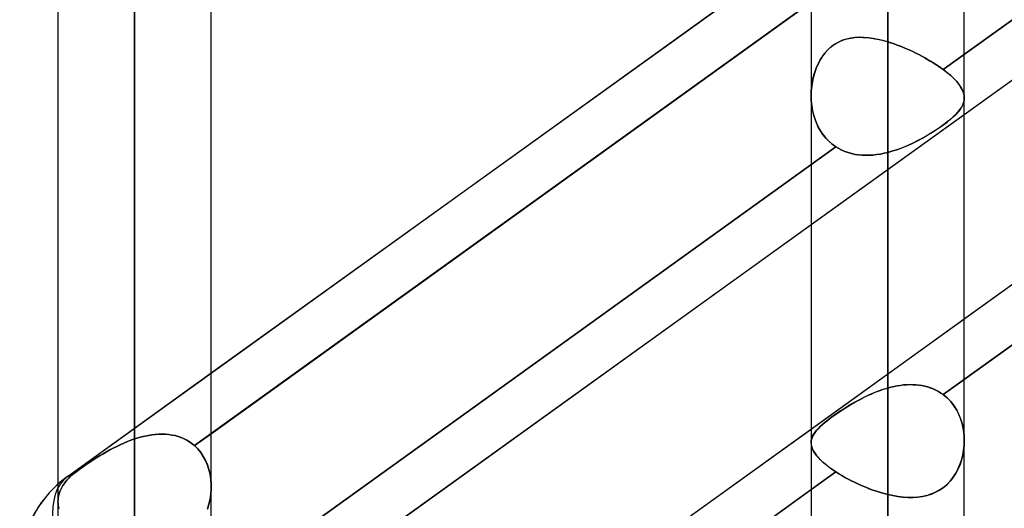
# Model space of a CAD drawing. Header units: millimetres. Extents: x -92 to 86, y -242 to 242.
# Tile 27 of 89: x -44 to -32, y -64 to -58. Entities that reach past the tile are written whole.
import ezdxf

# ---------------------------------------------------------------- set-up
doc = ezdxf.new("R2010")
doc.units = ezdxf.units.MM
doc.layers.add('MAIN-1', color=7, linetype='Continuous')

msp = doc.modelspace()

# ---------------------------------------------------------------- linework, layer by layer
at = {"layer": 'MAIN-1'}
for p, q in [((-42.658, 0), (-42.658, -123.445)), ((-42.658, 0), (-42.658, -113.474)), ((-42.658, 0), (-42.658, -103.595)), ((-42.658, 0), (-42.658, -93.716)), ((-42.658, 0), (-42.658, -83.835)), ((-42.658, 0), (-42.658, -73.952)), ((-42.658, 0), (-42.658, -64.066)), ((-42.658, 0), (-42.658, -122.085)), ((-42.658, 0), (-42.658, -112.207)), ((-42.658, 0), (-42.658, -102.329)), ((-42.658, 0), (-42.658, -92.449)), ((-42.658, 0), (-42.658, -82.568)), ((-42.658, 0), (-42.658, -72.685)), ((-42.658, 0), (-42.658, -62.958)), ((-33.858, 0), (-33.858, -129.777)), ((-33.858, 0), (-33.858, -128.55)), ((-43.553, 0), (-43.553, -122.967)), ((-43.553, 0), (-43.553, -113.09)), ((-43.553, 0), (-43.553, -103.212)), ((-43.553, 0), (-43.553, -93.334)), ((-43.553, 0), (-43.553, -83.454)), ((-43.553, 0), (-43.553, -73.572)), ((-43.553, 0), (-43.553, -63.694)), ((-43.553, 0), (-43.553, -122.967)), ((-43.553, 0), (-43.553, -113.09)), ((-43.553, 0), (-43.553, -103.212)), ((-43.553, 0), (-43.553, -93.334)), ((-43.553, 0), (-43.553, -83.454)), ((-43.553, 0), (-43.553, -73.572)), ((-43.553, 0), (-43.553, -63.694)), ((-42.658, -122.085), (-42.658, 0)), ((-42.658, -112.207), (-42.658, 0)), ((-42.658, -102.329), (-42.658, 0)), ((-42.658, -92.449), (-42.658, 0)), ((-42.658, -82.568), (-42.658, 0)), ((-42.658, -72.685), (-42.658, 0)), ((-42.658, -62.958), (-42.658, 0)), ((-42.658, -123.445), (-42.658, 0)), ((-42.658, -113.474), (-42.658, 0)), ((-42.658, -103.595), (-42.658, 0)), ((-42.658, -93.716), (-42.658, 0)), ((-42.658, -83.835), (-42.658, 0)), ((-42.658, -73.952), (-42.658, 0)), ((-42.658, -64.066), (-42.658, 0)), ((-41.763, -63.516), (-41.763, 0)), ((-41.763, -73.572), (-41.763, 0)), ((-41.763, -83.454), (-41.763, 0)), ((-41.763, -93.334), (-41.763, 0)), ((-41.763, -103.212), (-41.763, 0)), ((-41.763, -113.09), (-41.763, 0)), ((-41.763, -122.857), (-41.763, 0)), ((-41.763, -63.516), (-41.763, 0)), ((-41.763, -73.572), (-41.763, 0)), ((-41.763, -83.454), (-41.763, 0)), ((-41.763, -93.334), (-41.763, 0)), ((-41.763, -103.212), (-41.763, 0)), ((-41.763, -113.09), (-41.763, 0)), ((-41.763, -122.857), (-41.763, 0)), ((-34.753, 0), (-34.753, -129.148)), ((-34.753, 0), (-34.753, -129.148)), ((-33.858, -128.55), (-33.858, 0)), ((-33.858, -129.777), (-33.858, 0)), ((-32.963, -129.187), (-32.963, 0)), ((-32.963, -129.187), (-32.963, 0)), ((-17.357, -44.64), (-43.441, -63.399)), ((-15.474, -46.593), (-41.558, -65.352)), ((-17.357, -50.335), (-43.441, -69.094)), ((-25.661, -53.215), (-33.209, -58.643)), ((-33.209, -58.643), (-25.661, -53.215)), ((-25.953, -54.129), (-32.963, -59.17)), ((-25.953, -56.517), (-32.963, -61.558)), ((-25.661, -57.012), (-33.209, -62.44)), ((-34.753, -57.15), (-41.763, -62.191)), ((-32.963, -62.263), (-25.953, -57.221)), ((-34.397, -57.598), (-41.958, -63.036)), ((-41.763, -62.896), (-34.753, -57.854)), ((-34.432, -58.321), (-34.475, -58.346)), ((-34.456, -58.334), (-34.416, -58.314)), ((-34.386, -58.301), (-34.432, -58.321)), ((-34.416, -58.314), (-34.375, -58.297)), ((-34.339, -58.286), (-34.386, -58.301)), ((-34.375, -58.297), (-34.332, -58.284)), ((-34.291, -58.275), (-34.339, -58.286)), ((-34.332, -58.284), (-34.288, -58.275)), ((-34.241, -58.269), (-34.291, -58.275)), ((-34.288, -58.275), (-34.242, -58.269)), ((-34.242, -58.269), (-34.196, -58.266)), ((-34.189, -58.266), (-34.241, -58.269)), ((-34.196, -58.266), (-34.149, -58.267)), ((-34.136, -58.267), (-34.189, -58.266)), ((-34.149, -58.267), (-34.102, -58.27)), ((-34.082, -58.272), (-34.136, -58.267)), ((-34.102, -58.27), (-34.053, -58.275)), ((-34.027, -58.279), (-34.082, -58.272)), ((-34.053, -58.275), (-34.005, -58.283)), ((-33.971, -58.29), (-34.027, -58.279)), ((-34.005, -58.283), (-33.956, -58.293)), ((-33.915, -58.303), (-33.971, -58.29)), ((-33.956, -58.293), (-33.907, -58.305)), ((-33.858, -58.319), (-33.915, -58.303)), ((-33.907, -58.305), (-33.858, -58.319)), ((-33.858, -62.363), (-33.858, -58.319)), ((-33.858, -58.319), (-33.858, -62.363)), ((-33.858, -58.319), (-33.821, -58.331)), ((-33.821, -58.331), (-33.858, -58.319)), ((-34.593, -58.452), (-34.562, -58.418)), ((-34.553, -58.408), (-34.588, -58.446)), ((-34.562, -58.418), (-34.53, -58.386)), ((-34.516, -58.375), (-34.553, -58.408)), ((-34.53, -58.386), (-34.494, -58.359)), ((-34.475, -58.346), (-34.516, -58.375)), ((-34.494, -58.359), (-34.456, -58.334)), ((-33.821, -58.331), (-33.784, -58.343)), ((-33.784, -58.343), (-33.821, -58.331)), ((-33.784, -58.343), (-33.747, -58.356)), ((-33.747, -58.356), (-33.784, -58.343)), ((-33.747, -58.356), (-33.711, -58.37)), ((-33.71, -58.37), (-33.747, -58.356)), ((-33.711, -58.37), (-33.674, -58.385)), ((-33.674, -58.385), (-33.71, -58.37)), ((-33.674, -58.385), (-33.638, -58.4)), ((-33.637, -58.4), (-33.674, -58.385)), ((-33.638, -58.4), (-33.601, -58.416)), ((-33.601, -58.416), (-33.637, -58.4)), ((-33.601, -58.416), (-33.565, -58.433)), ((-33.565, -58.433), (-33.601, -58.416)), ((-33.565, -58.433), (-33.53, -58.45)), ((-33.529, -58.45), (-33.565, -58.433)), ((-34.647, -58.531), (-34.672, -58.578)), ((-34.668, -58.571), (-34.646, -58.529)), ((-34.619, -58.487), (-34.647, -58.531)), ((-34.646, -58.529), (-34.621, -58.489)), ((-34.621, -58.489), (-34.593, -58.452)), ((-34.588, -58.446), (-34.619, -58.487)), ((-33.53, -58.45), (-33.494, -58.468)), ((-33.494, -58.468), (-33.529, -58.45)), ((-33.494, -58.468), (-33.46, -58.486)), ((-33.459, -58.486), (-33.494, -58.468)), ((-33.46, -58.486), (-33.426, -58.505)), ((-33.425, -58.505), (-33.459, -58.486)), ((-33.426, -58.505), (-33.392, -58.524)), ((-33.392, -58.524), (-33.425, -58.505)), ((-33.392, -58.524), (-33.36, -58.543)), ((-33.359, -58.543), (-33.392, -58.524)), ((-33.36, -58.543), (-33.328, -58.563)), ((-33.327, -58.563), (-33.359, -58.543)), ((-34.72, -58.706), (-34.705, -58.66)), ((-34.693, -58.627), (-34.711, -58.678)), ((-34.705, -58.66), (-34.688, -58.615)), ((-34.672, -58.578), (-34.693, -58.627)), ((-34.688, -58.615), (-34.668, -58.571)), ((-33.328, -58.563), (-33.296, -58.583)), ((-33.296, -58.583), (-33.327, -58.563)), ((-33.296, -58.583), (-33.266, -58.603)), ((-33.266, -58.603), (-33.296, -58.583)), ((-33.266, -58.603), (-33.237, -58.623)), ((-33.237, -58.623), (-33.266, -58.603)), ((-33.237, -58.623), (-33.209, -58.643)), ((-33.209, -58.643), (-33.237, -58.623)), ((-33.163, -58.679), (-33.209, -58.643)), ((-33.209, -58.643), (-33.164, -58.678)), ((-34.737, -58.782), (-34.746, -58.837)), ((-34.741, -58.801), (-34.731, -58.753)), ((-34.726, -58.729), (-34.737, -58.782)), ((-34.731, -58.753), (-34.72, -58.706)), ((-34.711, -58.678), (-34.726, -58.729)), ((-33.164, -58.678), (-33.122, -58.714)), ((-33.122, -58.714), (-33.163, -58.679)), ((-33.084, -58.749), (-33.122, -58.714)), ((-33.122, -58.714), (-33.085, -58.749)), ((-33.085, -58.749), (-33.052, -58.783)), ((-33.052, -58.784), (-33.084, -58.749)), ((-33.052, -58.783), (-33.025, -58.817)), ((-33.024, -58.818), (-33.052, -58.784)), ((-34.751, -58.892), (-34.753, -58.948)), ((-34.753, -58.949), (-34.751, -58.899)), ((-34.746, -58.837), (-34.751, -58.892)), ((-34.751, -58.899), (-34.747, -58.85)), ((-34.747, -58.85), (-34.741, -58.801)), ((-33.025, -58.817), (-33.002, -58.85)), ((-33.002, -58.851), (-33.024, -58.818)), ((-33.002, -58.85), (-32.985, -58.883)), ((-32.984, -58.883), (-33.002, -58.851)), ((-32.985, -58.883), (-32.972, -58.914)), ((-32.972, -58.915), (-32.984, -58.883)), ((-34.753, -58.948), (-34.751, -59.007)), ((-34.753, -58.948), (-34.753, -63)), ((-34.751, -59.003), (-34.753, -58.949)), ((-34.753, -58.948), (-34.753, -63)), ((-34.746, -59.057), (-34.751, -59.003)), ((-34.751, -59.007), (-34.745, -59.065)), ((-32.972, -58.914), (-32.965, -58.945)), ((-32.965, -58.946), (-32.972, -58.915)), ((-32.965, -59.002), (-32.971, -59.029)), ((-32.971, -59.03), (-32.965, -59.003)), ((-32.965, -58.945), (-32.963, -58.976)), ((-32.963, -58.976), (-32.965, -58.946)), ((-32.965, -59.003), (-32.963, -58.976)), ((-32.963, -58.976), (-32.965, -59.002)), ((-32.963, -62.976), (-32.963, -58.974)), ((-32.963, -62.976), (-32.963, -58.974)), ((-34.737, -59.111), (-34.746, -59.057)), ((-34.745, -59.065), (-34.735, -59.124)), ((-34.726, -59.164), (-34.737, -59.111)), ((-34.735, -59.124), (-34.721, -59.181)), ((-33.037, -59.139), (-33.014, -59.111)), ((-33.013, -59.11), (-33.036, -59.138)), ((-33.014, -59.111), (-32.996, -59.084)), ((-32.995, -59.083), (-33.013, -59.11)), ((-32.996, -59.084), (-32.981, -59.057)), ((-32.981, -59.056), (-32.995, -59.083)), ((-32.971, -59.029), (-32.981, -59.056)), ((-32.981, -59.057), (-32.971, -59.03)), ((-32.963, -59.17), (-34.753, -60.457)), ((-34.71, -59.216), (-34.726, -59.164)), ((-34.721, -59.181), (-34.703, -59.236)), ((-34.691, -59.266), (-34.71, -59.216)), ((-34.703, -59.236), (-34.681, -59.289)), ((-33.165, -59.256), (-33.128, -59.226)), ((-33.126, -59.225), (-33.163, -59.255)), ((-33.128, -59.226), (-33.093, -59.196)), ((-33.092, -59.195), (-33.126, -59.225)), ((-33.093, -59.196), (-33.063, -59.167)), ((-33.062, -59.166), (-33.092, -59.195)), ((-33.063, -59.167), (-33.037, -59.139)), ((-33.036, -59.138), (-33.062, -59.166)), ((-34.669, -59.314), (-34.691, -59.266)), ((-34.681, -59.289), (-34.655, -59.34)), ((-34.643, -59.36), (-34.669, -59.314)), ((-34.655, -59.34), (-34.624, -59.389)), ((-34.614, -59.403), (-34.643, -59.36)), ((-33.348, -59.383), (-33.298, -59.351)), ((-33.296, -59.35), (-33.346, -59.381)), ((-33.298, -59.351), (-33.251, -59.319)), ((-33.249, -59.318), (-33.296, -59.35)), ((-33.251, -59.319), (-33.206, -59.287)), ((-33.204, -59.286), (-33.249, -59.318)), ((-33.206, -59.287), (-33.165, -59.256)), ((-33.163, -59.255), (-33.204, -59.286)), ((-34.624, -59.389), (-34.59, -59.434)), ((-34.581, -59.444), (-34.614, -59.403)), ((-34.59, -59.434), (-34.551, -59.475)), ((-34.545, -59.481), (-34.581, -59.444)), ((-34.551, -59.475), (-34.509, -59.512)), ((-33.564, -59.502), (-33.508, -59.474)), ((-33.507, -59.473), (-33.563, -59.501)), ((-33.508, -59.474), (-33.453, -59.444)), ((-33.451, -59.443), (-33.507, -59.473)), ((-33.453, -59.444), (-33.4, -59.414)), ((-33.398, -59.413), (-33.451, -59.443)), ((-33.4, -59.414), (-33.348, -59.383)), ((-33.346, -59.381), (-33.398, -59.413)), ((-34.464, -59.545), (-42.011, -64.973)), ((-42.011, -64.973), (-34.464, -59.545)), ((-34.506, -59.515), (-34.545, -59.481)), ((-34.509, -59.512), (-34.464, -59.545)), ((-34.464, -59.545), (-34.506, -59.515)), ((-34.464, -59.545), (-34.43, -59.566)), ((-34.429, -59.566), (-34.464, -59.545)), ((-34.43, -59.566), (-34.394, -59.584)), ((-34.394, -59.584), (-34.429, -59.566)), ((-34.394, -59.584), (-34.357, -59.6)), ((-34.357, -59.6), (-34.394, -59.584)), ((-33.798, -59.594), (-33.739, -59.575)), ((-33.738, -59.575), (-33.798, -59.594)), ((-33.739, -59.575), (-33.68, -59.553)), ((-33.679, -59.553), (-33.738, -59.575)), ((-33.68, -59.553), (-33.622, -59.528)), ((-33.621, -59.528), (-33.679, -59.553)), ((-33.622, -59.528), (-33.564, -59.502)), ((-33.563, -59.501), (-33.621, -59.528)), ((-34.357, -59.6), (-34.319, -59.613)), ((-34.319, -59.613), (-34.357, -59.6)), ((-34.319, -59.613), (-34.28, -59.624)), ((-34.28, -59.624), (-34.319, -59.613)), ((-34.28, -59.624), (-34.24, -59.633)), ((-34.24, -59.633), (-34.28, -59.624)), ((-34.24, -59.633), (-34.199, -59.639)), ((-34.199, -59.639), (-34.24, -59.633)), ((-34.199, -59.639), (-34.157, -59.643)), ((-34.157, -59.643), (-34.199, -59.639)), ((-34.157, -59.643), (-34.115, -59.644)), ((-34.115, -59.644), (-34.157, -59.643)), ((-34.115, -59.644), (-34.073, -59.644)), ((-34.072, -59.644), (-34.115, -59.644)), ((-34.073, -59.644), (-34.03, -59.641)), ((-34.03, -59.641), (-34.072, -59.644)), ((-34.03, -59.641), (-33.987, -59.636)), ((-33.987, -59.636), (-34.03, -59.641)), ((-33.987, -59.636), (-33.944, -59.63)), ((-33.944, -59.63), (-33.987, -59.636)), ((-33.944, -59.63), (-33.901, -59.621)), ((-33.901, -59.621), (-33.944, -59.63)), ((-33.901, -59.621), (-33.858, -59.611)), ((-33.858, -59.611), (-33.901, -59.621)), ((-33.858, -59.611), (-33.858, -63.605)), ((-33.858, -59.611), (-33.798, -59.594)), ((-33.798, -59.594), (-33.858, -59.611)), ((-33.858, -63.605), (-33.858, -59.611)), ((-34.753, -60.457), (-41.315, -65.177)), ((-32.963, -61.558), (-34.753, -62.846)), ((-41.763, -62.191), (-43.441, -63.399)), ((-33.821, -62.353), (-33.858, -62.363)), ((-33.858, -62.363), (-33.821, -62.353)), ((-33.784, -62.345), (-33.821, -62.353)), ((-33.821, -62.353), (-33.784, -62.345)), ((-33.747, -62.338), (-33.784, -62.345)), ((-33.784, -62.345), (-33.747, -62.338)), ((-33.71, -62.332), (-33.747, -62.338)), ((-33.747, -62.338), (-33.711, -62.332)), ((-33.711, -62.332), (-33.674, -62.327)), ((-33.674, -62.327), (-33.71, -62.332)), ((-33.637, -62.325), (-33.674, -62.327)), ((-33.674, -62.327), (-33.638, -62.325)), ((-33.638, -62.325), (-33.601, -62.323)), ((-33.601, -62.323), (-33.637, -62.325)), ((-33.565, -62.324), (-33.601, -62.323)), ((-33.601, -62.323), (-33.565, -62.324)), ((-33.529, -62.325), (-33.565, -62.324)), ((-33.565, -62.324), (-33.53, -62.325)), ((-33.53, -62.325), (-33.494, -62.329)), ((-33.494, -62.329), (-33.529, -62.325)), ((-33.459, -62.334), (-33.494, -62.329)), ((-33.494, -62.329), (-33.46, -62.334)), ((-33.46, -62.334), (-33.426, -62.341)), ((-33.425, -62.341), (-33.459, -62.334)), ((-33.426, -62.341), (-33.392, -62.35)), ((-33.392, -62.35), (-33.425, -62.341)), ((-33.359, -62.361), (-33.392, -62.35)), ((-33.392, -62.35), (-33.36, -62.361)), ((-33.209, -62.44), (-32.963, -62.263)), ((-34.149, -62.479), (-34.102, -62.455)), ((-34.082, -62.447), (-34.136, -62.472)), ((-34.102, -62.455), (-34.053, -62.434)), ((-34.027, -62.422), (-34.082, -62.447)), ((-34.053, -62.434), (-34.005, -62.413)), ((-33.971, -62.4), (-34.027, -62.422)), ((-34.005, -62.413), (-33.956, -62.394)), ((-33.915, -62.38), (-33.971, -62.4)), ((-33.956, -62.394), (-33.907, -62.378)), ((-33.858, -62.363), (-33.915, -62.38)), ((-33.907, -62.378), (-33.858, -62.363)), ((-33.36, -62.361), (-33.328, -62.373)), ((-33.327, -62.373), (-33.359, -62.361)), ((-33.328, -62.373), (-33.296, -62.387)), ((-33.296, -62.387), (-33.327, -62.373)), ((-33.266, -62.403), (-33.296, -62.387)), ((-33.296, -62.387), (-33.266, -62.403)), ((-33.237, -62.421), (-33.266, -62.403)), ((-33.266, -62.403), (-33.237, -62.421)), ((-33.209, -62.44), (-33.237, -62.421)), ((-33.237, -62.421), (-33.209, -62.44)), ((-33.209, -62.44), (-33.164, -62.478)), ((-33.163, -62.478), (-33.209, -62.44)), ((-34.375, -62.609), (-34.332, -62.582)), ((-34.291, -62.557), (-34.339, -62.586)), ((-34.332, -62.582), (-34.288, -62.555)), ((-34.241, -62.528), (-34.291, -62.557)), ((-34.288, -62.555), (-34.242, -62.529)), ((-34.242, -62.529), (-34.196, -62.503)), ((-34.189, -62.5), (-34.241, -62.528)), ((-34.196, -62.503), (-34.149, -62.479)), ((-34.136, -62.472), (-34.189, -62.5)), ((-33.164, -62.478), (-33.122, -62.521)), ((-33.122, -62.521), (-33.163, -62.478)), ((-33.122, -62.521), (-33.085, -62.568)), ((-33.084, -62.569), (-33.122, -62.521)), ((-33.085, -62.568), (-33.052, -62.62)), ((-33.052, -62.62), (-33.084, -62.569)), ((-34.53, -62.716), (-34.494, -62.69)), ((-34.475, -62.676), (-34.516, -62.705)), ((-34.494, -62.69), (-34.456, -62.663)), ((-34.432, -62.646), (-34.475, -62.676)), ((-34.456, -62.663), (-34.416, -62.636)), ((-34.386, -62.616), (-34.432, -62.646)), ((-34.416, -62.636), (-34.375, -62.609)), ((-34.339, -62.586), (-34.386, -62.616)), ((-33.052, -62.62), (-33.025, -62.674)), ((-33.024, -62.675), (-33.052, -62.62)), ((-33.025, -62.674), (-33.002, -62.731)), ((-33.002, -62.732), (-33.024, -62.675)), ((-34.647, -62.813), (-34.672, -62.838)), ((-34.668, -62.834), (-34.646, -62.812)), ((-34.619, -62.787), (-34.647, -62.813)), ((-34.646, -62.812), (-34.621, -62.789)), ((-34.621, -62.789), (-34.593, -62.765)), ((-34.588, -62.761), (-34.619, -62.787)), ((-34.593, -62.765), (-34.562, -62.741)), ((-34.553, -62.734), (-34.588, -62.761)), ((-34.562, -62.741), (-34.53, -62.716)), ((-34.516, -62.705), (-34.553, -62.734)), ((-33.002, -62.731), (-32.985, -62.791)), ((-32.984, -62.792), (-33.002, -62.732)), ((-32.985, -62.791), (-32.972, -62.852)), ((-32.972, -62.853), (-32.984, -62.792)), ((-42.537, -62.924), (-42.577, -62.934)), ((-42.577, -62.934), (-42.536, -62.924)), ((-42.496, -62.916), (-42.537, -62.924)), ((-42.536, -62.924), (-42.496, -62.916)), ((-42.456, -62.909), (-42.496, -62.916)), ((-42.496, -62.916), (-42.456, -62.909)), ((-42.416, -62.905), (-42.456, -62.909)), ((-42.456, -62.909), (-42.416, -62.905)), ((-42.376, -62.902), (-42.416, -62.905)), ((-42.416, -62.905), (-42.376, -62.902)), ((-42.337, -62.901), (-42.376, -62.902)), ((-42.376, -62.902), (-42.337, -62.901)), ((-42.298, -62.903), (-42.337, -62.901)), ((-42.337, -62.901), (-42.298, -62.903)), ((-42.259, -62.906), (-42.298, -62.903)), ((-42.298, -62.903), (-42.259, -62.906)), ((-42.222, -62.912), (-42.259, -62.906)), ((-42.259, -62.906), (-42.222, -62.912)), ((-42.185, -62.919), (-42.222, -62.912)), ((-42.222, -62.912), (-42.185, -62.919)), ((-42.149, -62.929), (-42.185, -62.919)), ((-42.185, -62.919), (-42.149, -62.929)), ((-42.114, -62.942), (-42.149, -62.929)), ((-42.149, -62.929), (-42.114, -62.942)), ((-41.958, -63.036), (-41.763, -62.896)), ((-34.753, -62.846), (-41.315, -67.565)), ((-34.741, -62.938), (-34.731, -62.918)), ((-34.726, -62.908), (-34.737, -62.93)), ((-34.731, -62.918), (-34.72, -62.898)), ((-34.711, -62.885), (-34.726, -62.908)), ((-34.72, -62.898), (-34.705, -62.877)), ((-34.693, -62.862), (-34.711, -62.885)), ((-34.705, -62.877), (-34.688, -62.856)), ((-34.672, -62.838), (-34.693, -62.862)), ((-34.688, -62.856), (-34.668, -62.834)), ((-32.972, -62.852), (-32.965, -62.915)), ((-32.965, -62.916), (-32.972, -62.853)), ((-32.965, -62.915), (-32.963, -62.978)), ((-32.963, -62.979), (-32.965, -62.916)), ((-42.906, -63.065), (-42.866, -63.044)), ((-42.866, -63.045), (-42.906, -63.065)), ((-42.825, -63.025), (-42.866, -63.045)), ((-42.866, -63.044), (-42.825, -63.025)), ((-42.784, -63.006), (-42.825, -63.025)), ((-42.825, -63.025), (-42.784, -63.006)), ((-42.742, -62.989), (-42.784, -63.006)), ((-42.784, -63.006), (-42.742, -62.989)), ((-42.742, -62.989), (-42.7, -62.972)), ((-42.7, -62.973), (-42.742, -62.989)), ((-42.658, -62.958), (-42.7, -62.973)), ((-42.7, -62.972), (-42.658, -62.958)), ((-42.617, -62.945), (-42.658, -62.958)), ((-42.658, -62.958), (-42.617, -62.945)), ((-42.577, -62.934), (-42.617, -62.945)), ((-42.617, -62.945), (-42.577, -62.934)), ((-42.08, -62.956), (-42.114, -62.942)), ((-42.114, -62.942), (-42.08, -62.956)), ((-42.047, -62.973), (-42.08, -62.956)), ((-42.08, -62.956), (-42.047, -62.973)), ((-42.016, -62.992), (-42.047, -62.973)), ((-42.047, -62.973), (-42.016, -62.992)), ((-41.986, -63.013), (-42.016, -62.992)), ((-42.016, -62.992), (-41.986, -63.013)), ((-41.958, -63.036), (-41.986, -63.013)), ((-41.986, -63.013), (-41.958, -63.036)), ((-41.958, -63.036), (-41.92, -63.074)), ((-41.92, -63.074), (-41.958, -63.036)), ((-34.751, -62.976), (-34.753, -63)), ((-34.753, -63), (-34.751, -62.979)), ((-34.753, -63.001), (-34.753, -63)), ((-34.753, -63), (-34.751, -63.025)), ((-34.753, -63.001), (-34.753, -63.001)), ((-34.753, -63.002), (-34.753, -63.001)), ((-34.753, -63.003), (-34.753, -63.002)), ((-34.753, -63.002), (-34.753, -63.002)), ((-34.75, -63.026), (-34.753, -63.003)), ((-34.753, -63.003), (-34.753, -63.003)), ((-34.746, -62.953), (-34.751, -62.976)), ((-34.751, -62.979), (-34.747, -62.959)), ((-34.751, -63.025), (-34.745, -63.051)), ((-34.745, -63.05), (-34.75, -63.026)), ((-34.747, -62.959), (-34.741, -62.938)), ((-34.737, -62.93), (-34.746, -62.953)), ((-32.965, -63.035), (-32.971, -63.092)), ((-32.971, -63.093), (-32.965, -63.036)), ((-32.963, -62.978), (-32.965, -63.035)), ((-32.965, -63.036), (-32.963, -62.979)), ((-43.06, -63.152), (-43.097, -63.175)), ((-43.097, -63.175), (-43.06, -63.152)), ((-43.023, -63.13), (-43.06, -63.152)), ((-43.06, -63.152), (-43.022, -63.13)), ((-42.985, -63.108), (-43.023, -63.13)), ((-43.022, -63.13), (-42.984, -63.107)), ((-42.946, -63.086), (-42.985, -63.108)), ((-42.984, -63.107), (-42.945, -63.086)), ((-42.906, -63.065), (-42.946, -63.086)), ((-42.945, -63.086), (-42.906, -63.065)), ((-41.92, -63.074), (-41.885, -63.116)), ((-41.885, -63.116), (-41.92, -63.074)), ((-41.885, -63.116), (-41.855, -63.162)), ((-41.855, -63.162), (-41.885, -63.116)), ((-34.736, -63.074), (-34.745, -63.05)), ((-34.745, -63.051), (-34.735, -63.077)), ((-34.724, -63.099), (-34.736, -63.074)), ((-34.735, -63.077), (-34.721, -63.104)), ((-34.709, -63.124), (-34.724, -63.099)), ((-34.721, -63.104), (-34.703, -63.132)), ((-34.69, -63.15), (-34.709, -63.124)), ((-34.703, -63.132), (-34.681, -63.161)), ((-34.668, -63.176), (-34.69, -63.15)), ((-32.996, -63.204), (-32.981, -63.149)), ((-32.981, -63.148), (-32.995, -63.203)), ((-32.971, -63.092), (-32.981, -63.148)), ((-32.981, -63.149), (-32.971, -63.093)), ((-43.236, -63.267), (-43.269, -63.29)), ((-43.269, -63.29), (-43.237, -63.267)), ((-43.237, -63.267), (-43.203, -63.244)), ((-43.203, -63.244), (-43.236, -63.267)), ((-43.168, -63.221), (-43.203, -63.244)), ((-43.203, -63.244), (-43.168, -63.221)), ((-43.133, -63.198), (-43.168, -63.221)), ((-43.168, -63.221), (-43.133, -63.198)), ((-43.097, -63.175), (-43.133, -63.198)), ((-43.133, -63.198), (-43.097, -63.175)), ((-41.855, -63.162), (-41.829, -63.21)), ((-41.829, -63.21), (-41.855, -63.162)), ((-41.829, -63.21), (-41.807, -63.261)), ((-41.807, -63.262), (-41.829, -63.21)), ((-41.807, -63.261), (-41.789, -63.315)), ((-41.789, -63.315), (-41.807, -63.262)), ((-34.681, -63.161), (-34.655, -63.19)), ((-34.642, -63.203), (-34.668, -63.176)), ((-34.655, -63.19), (-34.624, -63.22)), ((-34.612, -63.231), (-34.642, -63.203)), ((-34.624, -63.22), (-34.59, -63.25)), ((-34.58, -63.258), (-34.612, -63.231)), ((-34.59, -63.25), (-34.551, -63.281)), ((-34.544, -63.286), (-34.58, -63.258)), ((-33.037, -63.31), (-33.014, -63.258)), ((-33.013, -63.256), (-33.036, -63.308)), ((-33.014, -63.258), (-32.996, -63.204)), ((-32.995, -63.203), (-33.013, -63.256)), ((-43.382, -63.374), (-43.405, -63.394)), ((-43.405, -63.394), (-43.382, -63.374)), ((-43.357, -63.354), (-43.382, -63.374)), ((-43.382, -63.374), (-43.357, -63.354)), ((-43.329, -63.333), (-43.357, -63.354)), ((-43.357, -63.354), (-43.329, -63.333)), ((-43.3, -63.312), (-43.329, -63.333)), ((-43.329, -63.333), (-43.3, -63.312)), ((-43.269, -63.29), (-43.3, -63.312)), ((-43.3, -63.312), (-43.269, -63.29)), ((-34.464, -63.342), (-42.011, -68.77)), ((-41.789, -63.315), (-41.776, -63.37)), ((-41.776, -63.37), (-41.789, -63.315)), ((-41.776, -63.37), (-41.768, -63.426)), ((-41.768, -63.426), (-41.776, -63.37)), ((-34.753, -63.55), (-34.464, -63.342)), ((-34.551, -63.281), (-34.509, -63.312)), ((-34.506, -63.314), (-34.544, -63.286)), ((-34.509, -63.312), (-34.464, -63.342)), ((-34.464, -63.342), (-34.506, -63.314)), ((-34.429, -63.364), (-34.464, -63.342)), ((-34.464, -63.342), (-34.43, -63.364)), ((-34.43, -63.364), (-34.394, -63.386)), ((-34.394, -63.386), (-34.429, -63.364)), ((-34.357, -63.407), (-34.394, -63.386)), ((-34.394, -63.386), (-34.357, -63.407)), ((-33.093, -63.406), (-33.063, -63.359)), ((-33.062, -63.357), (-33.092, -63.404)), ((-33.063, -63.359), (-33.037, -63.31)), ((-33.036, -63.308), (-33.062, -63.357)), ((-43.495, -63.502), (-43.508, -63.524)), ((-43.508, -63.524), (-43.495, -63.502)), ((-43.481, -63.48), (-43.495, -63.502)), ((-43.495, -63.502), (-43.481, -63.48)), ((-43.465, -63.459), (-43.481, -63.48)), ((-43.481, -63.48), (-43.465, -63.459)), ((-43.447, -63.437), (-43.465, -63.459)), ((-43.465, -63.459), (-43.447, -63.437)), ((-43.427, -63.416), (-43.447, -63.437)), ((-43.447, -63.437), (-43.427, -63.416)), ((-43.405, -63.394), (-43.427, -63.416)), ((-43.427, -63.416), (-43.405, -63.394)), ((-41.768, -63.426), (-41.763, -63.484)), ((-41.763, -63.484), (-41.768, -63.426)), ((-41.763, -63.484), (-41.763, -63.541)), ((-41.763, -63.542), (-41.763, -63.484)), ((-34.319, -63.428), (-34.357, -63.407)), ((-34.357, -63.407), (-34.319, -63.428)), ((-34.28, -63.448), (-34.319, -63.428)), ((-34.319, -63.428), (-34.28, -63.448)), ((-34.24, -63.468), (-34.28, -63.448)), ((-34.28, -63.448), (-34.24, -63.467)), ((-34.24, -63.467), (-34.199, -63.486)), ((-34.199, -63.487), (-34.24, -63.468)), ((-34.199, -63.486), (-34.157, -63.505)), ((-34.157, -63.505), (-34.199, -63.487)), ((-34.157, -63.505), (-34.115, -63.522)), ((-33.206, -63.523), (-33.165, -63.488)), ((-33.163, -63.487), (-33.204, -63.522)), ((-33.165, -63.488), (-33.128, -63.449)), ((-33.126, -63.447), (-33.163, -63.487)), ((-33.128, -63.449), (-33.093, -63.406)), ((-33.092, -63.404), (-33.126, -63.447)), ((-43.538, -63.597), (-43.545, -63.621)), ((-43.545, -63.621), (-43.538, -63.597)), ((-43.53, -63.572), (-43.538, -63.597)), ((-43.538, -63.597), (-43.53, -63.572)), ((-43.52, -63.548), (-43.53, -63.572)), ((-43.53, -63.572), (-43.52, -63.548)), ((-43.508, -63.524), (-43.52, -63.548)), ((-43.52, -63.548), (-43.508, -63.524)), ((-41.767, -63.601), (-41.776, -63.66)), ((-41.776, -63.661), (-41.767, -63.601)), ((-41.763, -63.541), (-41.767, -63.601)), ((-41.767, -63.601), (-41.763, -63.542)), ((-41.315, -68.269), (-34.753, -63.55)), ((-34.115, -63.522), (-34.157, -63.505)), ((-34.072, -63.539), (-34.115, -63.522)), ((-34.115, -63.522), (-34.073, -63.539)), ((-34.073, -63.539), (-34.03, -63.554)), ((-34.03, -63.554), (-34.072, -63.539)), ((-33.987, -63.569), (-34.03, -63.554)), ((-34.03, -63.554), (-33.987, -63.569)), ((-33.944, -63.582), (-33.987, -63.569)), ((-33.987, -63.569), (-33.944, -63.582)), ((-33.901, -63.594), (-33.944, -63.582)), ((-33.944, -63.582), (-33.901, -63.594)), ((-33.858, -63.605), (-33.901, -63.594)), ((-33.901, -63.594), (-33.858, -63.605)), ((-33.798, -63.618), (-33.858, -63.605)), ((-33.858, -63.605), (-33.798, -63.618)), ((-33.738, -63.629), (-33.798, -63.618)), ((-33.798, -63.618), (-33.739, -63.628)), ((-33.453, -63.629), (-33.4, -63.617)), ((-33.398, -63.617), (-33.451, -63.629)), ((-33.4, -63.617), (-33.348, -63.601)), ((-33.346, -63.6), (-33.398, -63.617)), ((-33.348, -63.601), (-33.298, -63.58)), ((-33.296, -63.579), (-33.346, -63.6)), ((-33.298, -63.58), (-33.251, -63.554)), ((-33.249, -63.553), (-33.296, -63.579)), ((-33.251, -63.554), (-33.206, -63.523)), ((-33.204, -63.522), (-33.249, -63.553)), ((-43.552, -63.67), (-43.553, -63.694)), ((-43.553, -63.694), (-43.552, -63.67)), ((-43.553, -63.694), (-43.552, -63.707)), ((-43.552, -63.707), (-43.553, -63.694)), ((-43.549, -63.646), (-43.552, -63.67)), ((-43.552, -63.67), (-43.549, -63.646)), ((-43.552, -63.707), (-43.551, -63.72)), ((-43.551, -63.72), (-43.552, -63.707)), ((-43.551, -63.72), (-43.55, -63.733)), ((-43.55, -63.733), (-43.551, -63.72)), ((-43.55, -63.733), (-43.548, -63.747)), ((-43.548, -63.747), (-43.55, -63.733)), ((-43.545, -63.621), (-43.549, -63.646)), ((-43.549, -63.646), (-43.545, -63.621)), ((-41.789, -63.719), (-41.806, -63.776)), ((-41.806, -63.776), (-41.789, -63.719)), ((-41.776, -63.66), (-41.789, -63.719)), ((-41.789, -63.719), (-41.776, -63.661)), ((-33.739, -63.628), (-33.68, -63.636)), ((-33.679, -63.636), (-33.738, -63.629)), ((-33.68, -63.636), (-33.622, -63.64)), ((-33.621, -63.64), (-33.679, -63.636)), ((-33.622, -63.64), (-33.564, -63.64)), ((-33.563, -63.64), (-33.621, -63.64)), ((-33.564, -63.64), (-33.508, -63.637)), ((-33.507, -63.636), (-33.563, -63.64)), ((-33.508, -63.637), (-33.453, -63.629)), ((-33.451, -63.629), (-33.507, -63.636)), ((-43.548, -63.747), (-43.546, -63.761)), ((-43.546, -63.761), (-43.548, -63.747)), ((-43.546, -63.761), (-43.543, -63.775)), ((-43.543, -63.775), (-43.546, -63.761))]:
    msp.add_line(p, q, dxfattribs=at)
for start, end in [(125.721, 180.0002), (131.8075, 180.0002), (125.721, 131.8075)]:
    msp.add_arc((-42.658, -64.488), 1.343, start, end, dxfattribs=at)
for start_param, end_param in [(3.001459, 3.137742), (3.001459, 3.137742), (-3.141583, -1.723538), (-3.141583, -1.723538), (3.137742, 3.141602), (3.137742, 3.141602)]:
    msp.add_ellipse((-42.658, -64.488), major_axis=(0.784, -1.09), ratio=0.504207, start_param=start_param, end_param=end_param, dxfattribs=at)

doc.saveas('drawing.dxf')
